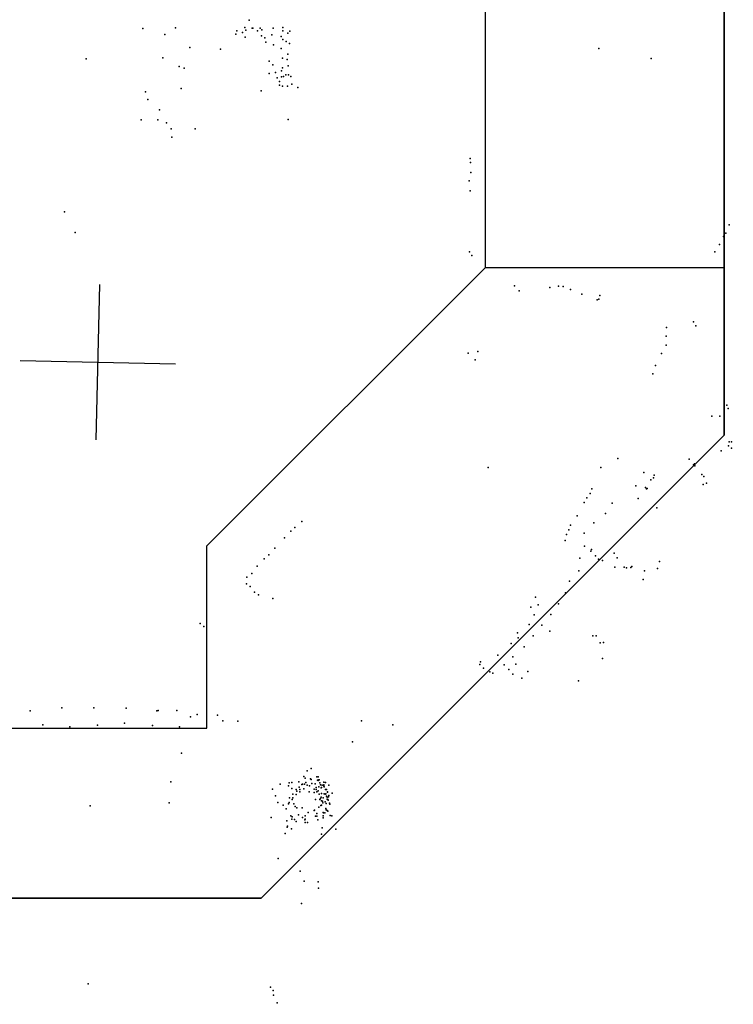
# Model space of a CAD drawing. Header units: millimetres. Extents: x -42542 to 45243, y -38526 to 67765.
# Tile 13 of 71: x -15386 to -13547, y 2299 to 4836. Entities that reach past the tile are written whole.
import ezdxf

# ---------------------------------------------------------------- set-up
doc = ezdxf.new("R2010")
doc.units = ezdxf.units.MM
for name, color, linetype in [('OBJECTS', 8, 'Continuous'), ('P', 9, 'Continuous'), ('PANOS', 10, 'Continuous'), ('ROOMS', 1, 'Continuous')]:
    doc.layers.add(name, color=color, linetype=linetype)

msp = doc.modelspace()

# ---------------------------------------------------------------- linework, layer by layer
at = {"layer": 'OBJECTS'}
for points in [[(-14185.9, 4197.4), (-14185.9, 6337.3)], [(-13570, 6337.3), (-13570, 3765.6)], [(-14903.5, 3479.8), (-14185.9, 4197.4)], [(-14185.9, 4197.4), (-13570, 4197.4)], [(-13570, 3765.6), (-14763.8, 2571.8)], [(-14903.5, 3009.9), (-14903.5, 3479.8)], [(-15862.3, 3009.9), (-14903.5, 3009.9)], [(-14763.8, 2571.8), (-16757.7, 2571.8)]]:
    msp.add_lwpolyline(points, dxfattribs=at)
at = {"layer": 'P'}
for p in [(-14795, 4835), (-15069, 4813), (-15012, 4798), (-14985, 4815), (-14829, 4799), (-14827, 4807), (-14812, 4803), (-14806, 4816), (-14803, 4809), (-14787, 4814), (-14785, 4814), (-14773, 4807), (-14766, 4814), (-14762, 4810), (-14736, 4797), (-14733, 4814), (-14708, 4816), (-14708, 4807), (-14695, 4801), (-14690, 4806), (-14805, 4791), (-14763, 4794), (-14754, 4789), (-14752, 4778), (-14732, 4771), (-14712, 4793), (-14708, 4785), (-14699, 4780), (-14691, 4775), (-14948, 4764), (-14869, 4760), (-14712, 4762), (-14695, 4747), (-13893, 4762), (-15215, 4735), (-15017, 4738), (-14743, 4729), (-14734, 4720), (-14709, 4737), (-14697, 4733), (-13758, 4736), (-14975, 4715), (-14962, 4711), (-14743, 4697), (-14727, 4700), (-14711, 4704), (-14709, 4712), (-14694, 4717), (-14723, 4686), (-14717, 4677), (-14711, 4689), (-14706, 4690), (-14700, 4694), (-14693, 4694), (-14687, 4690), (-14685, 4670), (-15062, 4650), (-14970, 4659), (-14764, 4653), (-14717, 4667), (-14709, 4665), (-14696, 4665), (-14669, 4661), (-15056, 4630), (-15026, 4604), (-15073, 4578), (-15030, 4578), (-15008, 4570), (-14694, 4579), (-14996, 4555), (-14934, 4555), (-14994, 4533), (-14225, 4478), (-14224, 4468), (-14223, 4442), (-14228, 4421), (-14225, 4395), (-15271, 4341), (-13557, 4307), (-15243, 4288), (-13572, 4277), (-13566, 4286), (-14227, 4238), (-13594, 4238), (-13582, 4257), (-14221, 4228), (-14111, 4150), (-14099, 4137), (-14020, 4146), (-13997, 4149), (-13985, 4148), (-13966, 4141), (-13937, 4129), (-13898, 4114), (-13893, 4116), (-13891, 4125), (-13719, 4043), (-13649, 4057), (-13643, 4047), (-13720, 4020), (-13720, 3997), (-14230, 3977), (-14212, 3959), (-14205, 3981), (-13732, 3976), (-13747, 3945), (-13754, 3923), (-13563, 3843), (-13560, 3834), (-13602, 3814), (-13581, 3814), (-13559, 3738), (-13557, 3748), (-13551, 3748), (-13551, 3732), (-13844, 3705), (-13578, 3725), (-14179, 3682), (-13888, 3682), (-13660, 3703), (-13649, 3689), (-13647, 3691), (-13646, 3686), (-13777, 3669), (-13752, 3655), (-13751, 3662), (-13628, 3664), (-13623, 3659), (-13798, 3635), (-13773, 3630), (-13759, 3650), (-13624, 3638), (-13616, 3642), (-13924, 3604), (-13916, 3615), (-13911, 3627), (-13770, 3627), (-13769, 3628), (-13931, 3592), (-13859, 3590), (-13792, 3602), (-13744, 3578), (-13949, 3557), (-13876, 3563), (-14659, 3543), (-13966, 3533), (-13906, 3539), (-14687, 3518), (-14677, 3527), (-13977, 3509), (-13971, 3521), (-13931, 3513), (-14704, 3501), (-13980, 3494), (-13930, 3479), (-14744, 3457), (-14729, 3474), (-13914, 3466), (-13912, 3471), (-13902, 3454), (-13854, 3461), (-14774, 3428), (-14756, 3447), (-13942, 3448), (-13894, 3446), (-13884, 3442), (-13846, 3449), (-13808, 3427), (-13737, 3440), (-14788, 3409), (-13945, 3416), (-13852, 3425), (-13828, 3425), (-13822, 3423), (-13811, 3424), (-13776, 3416), (-13742, 3422), (-14802, 3382), (-14801, 3399), (-14792, 3375), (-13969, 3389), (-13779, 3393), (-14781, 3361), (-14771, 3354), (-13979, 3359), (-14734, 3344), (-14057, 3348), (-14050, 3328), (-13997, 3331), (-14069, 3322), (-14060, 3302), (-14017, 3303), (-14921, 3280), (-14073, 3277), (-14040, 3276), (-14912, 3272), (-14103, 3256), (-14063, 3248), (-14020, 3260), (-13909, 3248), (-13900, 3248), (-14119, 3228), (-14101, 3243), (-13890, 3230), (-13881, 3231), (-14154, 3198), (-14086, 3220), (-14200, 3174), (-14198, 3181), (-14137, 3173), (-14115, 3194), (-14107, 3175), (-13884, 3190), (-14191, 3165), (-14174, 3155), (-14167, 3152), (-14125, 3161), (-14115, 3149), (-14076, 3156), (-14092, 3139), (-13946, 3132), (-15359, 3055), (-15278, 3063), (-15195, 3063), (-15112, 3062), (-15033, 3055), (-15029, 3056), (-14981, 3056), (-14929, 3045), (-15116, 3023), (-14946, 3039), (-14876, 3044), (-14863, 3029), (-14824, 3028), (-14505, 3029), (-15327, 3019), (-15257, 3014), (-15186, 3018), (-15044, 3017), (-14974, 3014), (-14424, 3019), (-14528, 2975), (-14969, 2946), (-14645, 2900), (-14635, 2906), (-14997, 2872), (-14692, 2869), (-14685, 2870), (-14667, 2872), (-14654, 2886), (-14650, 2881), (-14649, 2870), (-14637, 2880), (-14635, 2878), (-14633, 2868), (-14620, 2885), (-14619, 2876), (-14617, 2885), (-14617, 2875), (-14615, 2877), (-14614, 2877), (-14613, 2869), (-14602, 2871), (-14598, 2870), (-14735, 2853), (-14715, 2866), (-14693, 2862), (-14685, 2855), (-14674, 2852), (-14672, 2848), (-14666, 2858), (-14664, 2852), (-14664, 2846), (-14659, 2865), (-14657, 2866), (-14654, 2854), (-14652, 2866), (-14645, 2863), (-14640, 2846), (-14639, 2862), (-14627, 2853), (-14627, 2844), (-14625, 2867), (-14622, 2857), (-14622, 2852), (-14620, 2846), (-14617, 2849), (-14615, 2859), (-14611, 2864), (-14609, 2856), (-14608, 2857), (-14608, 2842), (-14607, 2863), (-14602, 2864), (-14602, 2862), (-14602, 2861), (-14601, 2859), (-14601, 2859), (-14598, 2852), (-14595, 2852), (-14593, 2846), (-14593, 2845), (-14589, 2863), (-14581, 2843), (-15001, 2818), (-14727, 2836), (-14721, 2819), (-14692, 2819), (-14691, 2831), (-14684, 2826), (-14682, 2840), (-14682, 2831), (-14674, 2839), (-14624, 2826), (-14614, 2840), (-14613, 2826), (-14611, 2829), (-14609, 2832), (-14608, 2823), (-14606, 2822), (-14605, 2818), (-14604, 2831), (-14601, 2841), (-14599, 2840), (-14599, 2820), (-14597, 2841), (-14595, 2835), (-14594, 2832), (-14594, 2827), (-14592, 2826), (-14591, 2825), (-14591, 2825), (-14590, 2833), (-14589, 2837), (-14588, 2817), (-15205, 2810), (-14707, 2812), (-14699, 2802), (-14693, 2815), (-14680, 2815), (-14676, 2808), (-14672, 2805), (-14672, 2805), (-14658, 2805), (-14643, 2793), (-14627, 2798), (-14626, 2799), (-14615, 2807), (-14610, 2811), (-14608, 2812), (-14604, 2793), (-14603, 2792), (-14600, 2792), (-14597, 2803), (-14596, 2816), (-14596, 2800), (-14594, 2798), (-14592, 2796), (-14587, 2814), (-14738, 2780), (-14698, 2771), (-14687, 2784), (-14685, 2776), (-14684, 2782), (-14678, 2775), (-14674, 2770), (-14668, 2787), (-14657, 2780), (-14651, 2774), (-14650, 2784), (-14650, 2776), (-14650, 2767), (-14644, 2767), (-14624, 2783), (-14620, 2790), (-14620, 2783), (-14618, 2774), (-14604, 2784), (-14604, 2779), (-14586, 2785), (-14582, 2784), (-14697, 2755), (-14696, 2758), (-14686, 2751), (-14607, 2753), (-14571, 2750), (-14702, 2739), (-14608, 2737), (-14720, 2674), (-14663, 2642), (-14653, 2616), (-14617, 2614), (-14616, 2598), (-14660, 2558), (-15210, 2351), (-14740, 2343), (-14733, 2334), (-14732, 2322), (-14723, 2302)]:
    msp.add_point(p, dxfattribs=at)
at = {"layer": 'PANOS'}
for points in [[(-15189.5, 3753.5), (-15180.1, 4153.4)], [(-15384.8, 3958.1), (-14984.9, 3948.7)]]:
    msp.add_lwpolyline(points, dxfattribs=at)
at = {"layer": 'ROOMS'}
for points in [[(-16630.7, 11563.4), (-16630.7, 2571.8), (-14763.8, 2571.8), (-13570, 3765.6), (-13570, 7372.4)], [(-13570, 7372.4), (-13570, 3765.6), (-14763.8, 2571.8), (-16630.7, 2571.8), (-16630.7, 603.2), (-12319, 603.2), (-12134.3, 603.2), (-12134.3, 603.2), (-11909.1, 828.4), (-11756.5, 675.7), (-10577.9, 1854.3), (-9320.7, 603.2), (-8718.5, 603.2), (-2921, 603.2), (-2921, 11455.4)]]:
    msp.add_lwpolyline(points, dxfattribs=at)

doc.saveas('drawing.dxf')
